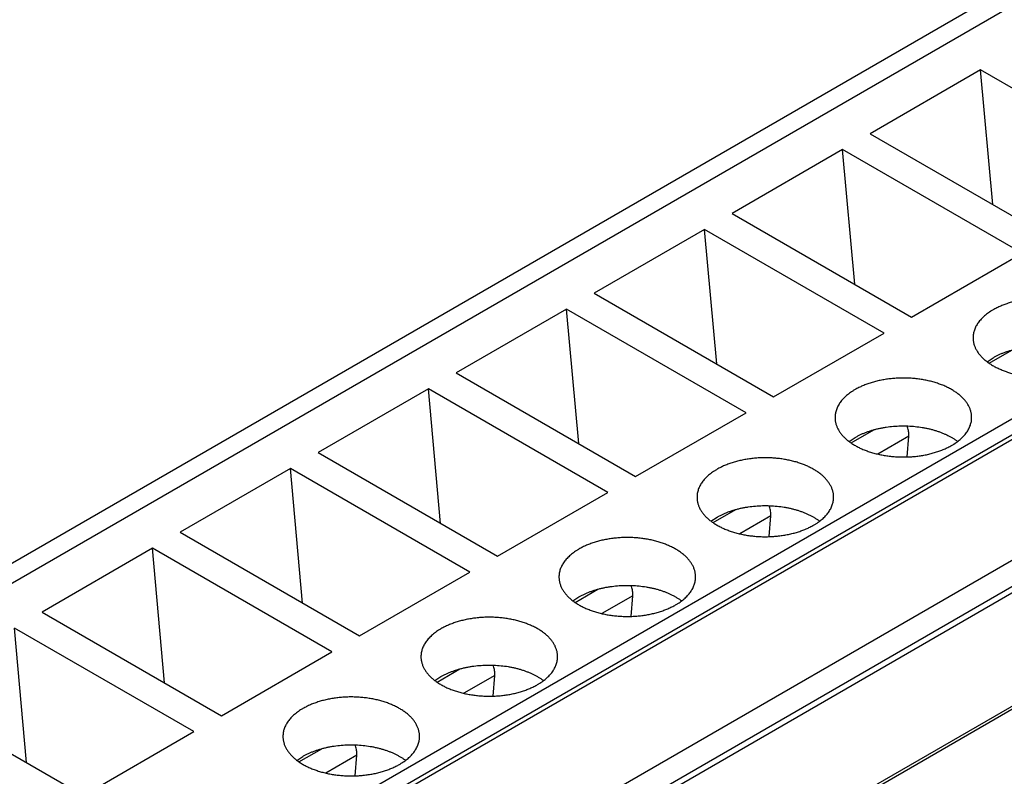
# Model space of a CAD drawing. Header units: inches. Extents: x 0 to 34, y 0 to 22.
# Tile 55 of 80: x 29.776 to 30.272, y 18.712 to 19.093. Entities that reach past the tile are written whole.
import ezdxf

# ---------------------------------------------------------------- set-up
doc = ezdxf.new("R2010")
doc.units = ezdxf.units.IN
doc.header["$LTSCALE"] = 1.87
doc.header["$MEASUREMENT"] = 0
doc.layers.get('0').update_dxf_attribs({"linetype": 'CONTINUOUS'})

msp = doc.modelspace()

# ---------------------------------------------------------------- linework, layer by layer
at = {"color": 7, "linetype": 'CONTINUOUS'}
for p, q in [((30.85879, 19.44649), (28.73609, 18.22086)), ((28.75085, 18.21939), (30.87356, 19.44503)), ((28.93111, 18.11532), (31.05381, 19.34095)), ((28.93459, 18.10929), (31.05729, 19.33492)), ((28.93459, 18.10688), (31.05729, 19.33251)), ((28.98749, 18.07634), (31.11019, 19.30197)), ((28.99588, 18.06809), (31.11859, 19.29371)), ((31.12352, 19.29323), (29.0008, 18.0676)), ((31.17743, 19.26735), (29.05472, 18.04172)), ((31.17989, 19.26711), (29.05718, 18.04148)), ((30.26041, 19.06769), (30.20473, 19.03554)), ((30.35089, 19.01545), (30.26041, 19.06769)), ((30.26652, 18.99987), (30.26041, 19.06769)), ((30.20473, 19.03554), (30.29521, 18.9833)), ((30.19081, 19.02751), (30.13513, 18.99536)), ((30.28129, 18.97527), (30.19081, 19.02751)), ((30.19692, 18.95968), (30.19081, 19.02751)), ((30.13513, 18.99536), (30.22561, 18.94312)), ((30.12122, 18.98732), (30.06554, 18.95517)), ((30.21169, 18.93508), (30.12122, 18.98732)), ((30.12733, 18.9195), (30.12122, 18.98732)), ((30.22561, 18.94312), (30.28129, 18.97527)), ((30.06554, 18.95517), (30.15601, 18.90293)), ((30.05162, 18.94714), (29.99594, 18.91499)), ((30.1421, 18.8949), (30.05162, 18.94714)), ((30.05773, 18.87931), (30.05162, 18.94714)), ((30.15601, 18.90293), (30.21169, 18.93508)), ((30.26467, 18.91987), (30.27617, 18.92651)), ((30.26363, 18.92062), (30.26667, 18.92263)), ((29.99594, 18.91499), (30.08642, 18.86275)), ((29.98202, 18.90695), (29.92634, 18.8748)), ((30.0725, 18.85471), (29.98202, 18.90695)), ((29.98813, 18.83913), (29.98202, 18.90695)), ((30.08642, 18.86275), (30.1421, 18.8949)), ((30.19508, 18.87968), (30.20658, 18.88632)), ((30.19404, 18.88043), (30.19708, 18.88244)), ((30.22419, 18.88306), (30.20857, 18.87404)), ((30.22336, 18.87263), (30.22419, 18.88306)), ((29.92634, 18.8748), (30.01682, 18.82257)), ((29.91243, 18.86677), (29.85675, 18.83462)), ((30.0029, 18.81453), (29.91243, 18.86677)), ((29.91854, 18.79894), (29.91243, 18.86677)), ((30.01682, 18.82257), (30.0725, 18.85471)), ((30.12444, 18.84025), (30.12748, 18.84226)), ((30.12548, 18.8395), (30.13698, 18.84614)), ((30.15459, 18.84287), (30.13897, 18.83385)), ((30.15377, 18.83244), (30.15459, 18.84287)), ((29.85675, 18.83462), (29.94722, 18.78238)), ((29.84283, 18.82658), (29.78715, 18.79444)), ((29.9333, 18.77434), (29.84283, 18.82658)), ((29.84894, 18.75876), (29.84283, 18.82658)), ((29.94722, 18.78238), (30.0029, 18.81453)), ((30.05484, 18.80006), (30.05788, 18.80207)), ((30.05588, 18.79931), (30.06738, 18.80595)), ((30.085, 18.80269), (30.06937, 18.79367)), ((30.08417, 18.79226), (30.085, 18.80269)), ((29.78715, 18.79444), (29.87763, 18.7422)), ((29.86371, 18.73416), (29.77323, 18.7864)), ((29.77934, 18.71858), (29.77323, 18.7864)), ((29.87763, 18.7422), (29.9333, 18.77434)), ((29.98524, 18.75988), (29.98829, 18.76189)), ((29.98629, 18.75913), (29.99779, 18.76577)), ((30.0154, 18.7625), (29.99978, 18.75348)), ((30.01457, 18.75208), (30.0154, 18.7625)), ((29.71755, 18.75425), (29.80803, 18.70201)), ((29.80803, 18.70201), (29.86371, 18.73416)), ((29.91669, 18.71894), (29.92819, 18.72558)), ((29.9458, 18.72232), (29.93018, 18.7133)), ((29.94498, 18.71189), (29.9458, 18.72232)), ((29.91565, 18.71969), (29.91869, 18.7217))]:
    msp.add_line(p, q, dxfattribs=at)
for centre in [(30.21478, 18.8838), (30.14519, 18.84362), (30.07559, 18.80343), (30.00599, 18.76325), (29.9364, 18.72306)]:
    msp.add_arc(centre, 0.00944, 355.4961, 0.0764, dxfattribs=at)
for points, knots in [([(30.32548, 18.93267), (30.32548, 18.93292), (30.32547, 18.9334), (30.3254, 18.93414), (30.32528, 18.93487), (30.32512, 18.93559), (30.32491, 18.93632), (30.32465, 18.93704), (30.32435, 18.93775), (30.32388, 18.9387), (30.32318, 18.93986), (30.32218, 18.94121), (30.32101, 18.94251), (30.31967, 18.94376), (30.31818, 18.94494), (30.31655, 18.94606), (30.31478, 18.94711), (30.31287, 18.94808), (30.31086, 18.94896), (30.30873, 18.94976), (30.30651, 18.95046), (30.30421, 18.95107), (30.30183, 18.95158), (30.2994, 18.95199), (30.29692, 18.95229), (30.29441, 18.95248), (30.29188, 18.95257), (30.28934, 18.95256), (30.28682, 18.95243), (30.28432, 18.9522), (30.28185, 18.95186), (30.27944, 18.95142), (30.27708, 18.95088), (30.27481, 18.95024), (30.27262, 18.9495), (30.27052, 18.94868), (30.26854, 18.94776), (30.26728, 18.94709), (30.26667, 18.94674)], [0, 0, 0, 0, 0.010653, 0.021335, 0.032074, 0.042898, 0.053833, 0.064905, 0.076137, 0.08755, 0.110991, 0.135368, 0.160781, 0.187296, 0.214949, 0.243748, 0.273677, 0.3047, 0.336759, 0.369784, 0.403688, 0.438373, 0.473732, 0.509648, 0.545999, 0.582658, 0.619494, 0.656374, 0.693166, 0.729736, 0.765956, 0.8017, 0.836846, 0.871282, 0.904903, 0.937615, 0.969337, 1, 1, 1, 1]), ([(30.26667, 18.94674), (30.26628, 18.94651), (30.26551, 18.94604), (30.26441, 18.94531), (30.26337, 18.94454), (30.26239, 18.94374), (30.26149, 18.94291), (30.26065, 18.94206), (30.25989, 18.94119), (30.2592, 18.9403), (30.25859, 18.93939), (30.25806, 18.93846), (30.25761, 18.93752), (30.25724, 18.93656), (30.25694, 18.9356), (30.25674, 18.93463), (30.25661, 18.93365), (30.25658, 18.933), (30.25658, 18.93267)], [0, 0, 0, 0, 0.075233, 0.14856, 0.219957, 0.28942, 0.356963, 0.422622, 0.486452, 0.548535, 0.608975, 0.667901, 0.725471, 0.781862, 0.837279, 0.891946, 0.946102, 1, 1, 1, 1]), ([(30.25658, 18.93267), (30.25658, 18.93243), (30.2566, 18.93194), (30.25667, 18.93121), (30.25679, 18.93048), (30.25695, 18.92975), (30.25716, 18.92903), (30.25742, 18.92831), (30.25772, 18.9276), (30.25818, 18.92665), (30.25888, 18.92548), (30.25989, 18.92413), (30.26106, 18.92283), (30.26239, 18.92159), (30.26388, 18.9204), (30.26552, 18.91928), (30.26729, 18.91824), (30.26919, 18.91727), (30.27121, 18.91638), (30.27334, 18.91559), (30.27556, 18.91488), (30.27786, 18.91427), (30.28024, 18.91376), (30.28267, 18.91336), (30.28515, 18.91306), (30.28766, 18.91286), (30.29019, 18.91277), (30.29272, 18.91279), (30.29525, 18.91291), (30.29775, 18.91314), (30.30021, 18.91348), (30.30263, 18.91392), (30.30498, 18.91447), (30.30726, 18.91511), (30.30945, 18.91584), (30.31154, 18.91667), (30.31352, 18.91758), (30.31478, 18.91826), (30.31539, 18.91861)], [0, 0, 0, 0, 0.010653, 0.021335, 0.032074, 0.042898, 0.053833, 0.064905, 0.076137, 0.08755, 0.110991, 0.135368, 0.160781, 0.187296, 0.214949, 0.243748, 0.273677, 0.3047, 0.336759, 0.369784, 0.403688, 0.438373, 0.473732, 0.509648, 0.545999, 0.582658, 0.619494, 0.656374, 0.693166, 0.729736, 0.765956, 0.8017, 0.836846, 0.871282, 0.904903, 0.937615, 0.969337, 1, 1, 1, 1]), ([(30.26667, 18.92263), (30.26711, 18.92288), (30.26801, 18.92337), (30.26941, 18.92406), (30.27087, 18.9247), (30.27238, 18.9253), (30.27395, 18.92585), (30.27557, 18.92635), (30.27723, 18.9268), (30.27893, 18.9272), (30.28066, 18.92754), (30.28303, 18.92793), (30.28603, 18.92828), (30.28968, 18.92848), (30.29334, 18.92845), (30.29698, 18.92819), (30.29996, 18.9278), (30.30231, 18.92737), (30.30402, 18.927), (30.3057, 18.92657), (30.30734, 18.92609), (30.30894, 18.92557), (30.31048, 18.92499), (30.31196, 18.92437), (30.31339, 18.92371), (30.31476, 18.923), (30.31605, 18.92225), (30.31728, 18.92146), (30.31806, 18.9209), (30.31843, 18.92062)], [0, 0, 0, 0, 0.027972, 0.056656, 0.086024, 0.116041, 0.146667, 0.177858, 0.209567, 0.241743, 0.274331, 0.307275, 0.373985, 0.441389, 0.508983, 0.576255, 0.642702, 0.675468, 0.707849, 0.739789, 0.771235, 0.802138, 0.832452, 0.862136, 0.891152, 0.919469, 0.947061, 0.973909, 1, 1, 1, 1]), ([(30.25588, 18.89249), (30.25588, 18.89273), (30.25587, 18.89322), (30.2558, 18.89395), (30.25568, 18.89468), (30.25552, 18.89541), (30.25531, 18.89613), (30.25505, 18.89685), (30.25475, 18.89756), (30.25429, 18.89851), (30.25359, 18.89968), (30.25258, 18.90103), (30.25141, 18.90233), (30.25008, 18.90357), (30.24859, 18.90476), (30.24695, 18.90588), (30.24518, 18.90692), (30.24328, 18.90789), (30.24126, 18.90878), (30.23913, 18.90957), (30.23691, 18.91028), (30.23461, 18.91089), (30.23223, 18.91139), (30.2298, 18.9118), (30.22732, 18.9121), (30.22481, 18.9123), (30.22228, 18.91239), (30.21975, 18.91237), (30.21722, 18.91225), (30.21472, 18.91201), (30.21226, 18.91168), (30.20984, 18.91124), (30.20749, 18.91069), (30.20521, 18.91005), (30.20302, 18.90932), (30.20093, 18.90849), (30.19895, 18.90758), (30.19769, 18.9069), (30.19708, 18.90655)], [0, 0, 0, 0, 0.010653, 0.021335, 0.032074, 0.042898, 0.053833, 0.064905, 0.076137, 0.08755, 0.110991, 0.135368, 0.160781, 0.187296, 0.214949, 0.243748, 0.273677, 0.3047, 0.336759, 0.369784, 0.403688, 0.438373, 0.473732, 0.509648, 0.545999, 0.582658, 0.619494, 0.656374, 0.693166, 0.729736, 0.765956, 0.8017, 0.836846, 0.871282, 0.904903, 0.937615, 0.969337, 1, 1, 1, 1]), ([(30.19708, 18.90655), (30.19668, 18.90632), (30.19592, 18.90586), (30.19481, 18.90512), (30.19377, 18.90435), (30.19279, 18.90355), (30.19189, 18.90273), (30.19105, 18.90188), (30.19029, 18.90101), (30.18961, 18.90011), (30.189, 18.8992), (30.18846, 18.89827), (30.18801, 18.89733), (30.18764, 18.89638), (30.18735, 18.89541), (30.18714, 18.89444), (30.18702, 18.89347), (30.18699, 18.89281), (30.18699, 18.89249)], [0, 0, 0, 0, 0.075233, 0.14856, 0.219957, 0.28942, 0.356963, 0.422622, 0.486452, 0.548535, 0.608975, 0.667901, 0.725471, 0.781862, 0.837279, 0.891946, 0.946102, 1, 1, 1, 1]), ([(30.18699, 18.89249), (30.18699, 18.89224), (30.187, 18.89175), (30.18707, 18.89102), (30.18719, 18.89029), (30.18735, 18.88956), (30.18756, 18.88884), (30.18782, 18.88812), (30.18812, 18.88741), (30.18859, 18.88646), (30.18928, 18.8853), (30.19029, 18.88395), (30.19146, 18.88265), (30.1928, 18.8814), (30.19429, 18.88022), (30.19592, 18.8791), (30.19769, 18.87805), (30.19959, 18.87708), (30.20161, 18.8762), (30.20374, 18.8754), (30.20596, 18.8747), (30.20826, 18.87409), (30.21064, 18.87358), (30.21307, 18.87317), (30.21555, 18.87287), (30.21806, 18.87267), (30.22059, 18.87258), (30.22312, 18.8726), (30.22565, 18.87273), (30.22815, 18.87296), (30.23062, 18.8733), (30.23303, 18.87374), (30.23539, 18.87428), (30.23766, 18.87492), (30.23985, 18.87566), (30.24194, 18.87648), (30.24392, 18.8774), (30.24519, 18.87807), (30.2458, 18.87842)], [0, 0, 0, 0, 0.010653, 0.021335, 0.032074, 0.042898, 0.053833, 0.064905, 0.076137, 0.08755, 0.110991, 0.135368, 0.160781, 0.187296, 0.214949, 0.243748, 0.273677, 0.3047, 0.336759, 0.369784, 0.403688, 0.438373, 0.473732, 0.509648, 0.545999, 0.582658, 0.619494, 0.656374, 0.693166, 0.729736, 0.765956, 0.8017, 0.836846, 0.871282, 0.904903, 0.937615, 0.969337, 1, 1, 1, 1]), ([(30.2458, 18.87842), (30.24619, 18.87865), (30.24696, 18.87911), (30.24806, 18.87985), (30.2491, 18.88062), (30.25008, 18.88142), (30.25098, 18.88225), (30.25182, 18.88309), (30.25258, 18.88397), (30.25327, 18.88486), (30.25388, 18.88577), (30.25441, 18.8867), (30.25486, 18.88764), (30.25523, 18.8886), (30.25552, 18.88956), (30.25573, 18.89053), (30.25586, 18.89151), (30.25588, 18.89216), (30.25588, 18.89249)], [0, 0, 0, 0, 0.075233, 0.14856, 0.219957, 0.28942, 0.356963, 0.422622, 0.486452, 0.548535, 0.608975, 0.667901, 0.725471, 0.781862, 0.837279, 0.891946, 0.946102, 1, 1, 1, 1]), ([(30.19708, 18.88244), (30.19752, 18.8827), (30.19842, 18.88319), (30.19981, 18.88387), (30.20127, 18.88452), (30.20279, 18.88511), (30.20436, 18.88566), (30.20597, 18.88616), (30.20763, 18.88661), (30.20933, 18.88701), (30.21107, 18.88736), (30.21343, 18.88775), (30.21643, 18.8881), (30.22008, 18.88829), (30.22374, 18.88826), (30.22738, 18.88801), (30.23037, 18.88761), (30.23271, 18.88718), (30.23443, 18.88681), (30.23611, 18.88639), (30.23775, 18.88591), (30.23934, 18.88538), (30.24088, 18.88481), (30.24237, 18.88419), (30.24379, 18.88352), (30.24516, 18.88281), (30.24646, 18.88206), (30.24768, 18.88128), (30.24846, 18.88072), (30.24884, 18.88043)], [0, 0, 0, 0, 0.027972, 0.056656, 0.086024, 0.116041, 0.146667, 0.177858, 0.209567, 0.241743, 0.274331, 0.307275, 0.373985, 0.441389, 0.508983, 0.576255, 0.642702, 0.675468, 0.707849, 0.739789, 0.771235, 0.802138, 0.832452, 0.862136, 0.891152, 0.919469, 0.947061, 0.973909, 1, 1, 1, 1]), ([(30.22422, 18.88381), (30.22422, 18.88416), (30.22418, 18.88489), (30.22403, 18.88598), (30.22377, 18.88711), (30.22354, 18.88786), (30.22341, 18.88824)], [0, 0, 0, 0, 0.233406, 0.478926, 0.735073, 1, 1, 1, 1]), ([(30.18629, 18.8523), (30.18629, 18.85255), (30.18627, 18.85304), (30.1862, 18.85377), (30.18609, 18.8545), (30.18592, 18.85523), (30.18571, 18.85595), (30.18546, 18.85667), (30.18516, 18.85738), (30.18469, 18.85833), (30.18399, 18.85949), (30.18299, 18.86084), (30.18181, 18.86214), (30.18048, 18.86339), (30.17899, 18.86457), (30.17735, 18.86569), (30.17558, 18.86674), (30.17368, 18.86771), (30.17166, 18.86859), (30.16954, 18.86939), (30.16732, 18.87009), (30.16501, 18.8707), (30.16264, 18.87121), (30.1602, 18.87162), (30.15772, 18.87192), (30.15521, 18.87212), (30.15268, 18.8722), (30.15015, 18.87219), (30.14763, 18.87206), (30.14512, 18.87183), (30.14266, 18.87149), (30.14024, 18.87105), (30.13789, 18.87051), (30.13561, 18.86987), (30.13342, 18.86913), (30.13133, 18.86831), (30.12935, 18.86739), (30.12809, 18.86672), (30.12748, 18.86637)], [0, 0, 0, 0, 0.010653, 0.021335, 0.032074, 0.042898, 0.053833, 0.064905, 0.076137, 0.08755, 0.110991, 0.135368, 0.160781, 0.187296, 0.214949, 0.243748, 0.273677, 0.3047, 0.336759, 0.369784, 0.403688, 0.438373, 0.473732, 0.509648, 0.545999, 0.582658, 0.619494, 0.656374, 0.693166, 0.729736, 0.765956, 0.8017, 0.836846, 0.871282, 0.904903, 0.937615, 0.969337, 1, 1, 1, 1]), ([(30.12748, 18.86637), (30.12709, 18.86614), (30.12632, 18.86567), (30.12521, 18.86494), (30.12417, 18.86417), (30.1232, 18.86337), (30.12229, 18.86254), (30.12146, 18.86169), (30.1207, 18.86082), (30.12001, 18.85993), (30.1194, 18.85902), (30.11887, 18.85809), (30.11841, 18.85715), (30.11804, 18.85619), (30.11775, 18.85523), (30.11754, 18.85426), (30.11742, 18.85328), (30.11739, 18.85263), (30.11739, 18.8523)], [0, 0, 0, 0, 0.075233, 0.14856, 0.219957, 0.28942, 0.356963, 0.422622, 0.486452, 0.548535, 0.608975, 0.667901, 0.725471, 0.781862, 0.837279, 0.891946, 0.946102, 1, 1, 1, 1]), ([(30.11739, 18.8523), (30.11739, 18.85206), (30.11741, 18.85157), (30.11748, 18.85084), (30.11759, 18.85011), (30.11776, 18.84938), (30.11797, 18.84866), (30.11822, 18.84794), (30.11852, 18.84723), (30.11899, 18.84628), (30.11969, 18.84511), (30.12069, 18.84376), (30.12187, 18.84246), (30.1232, 18.84122), (30.12469, 18.84003), (30.12632, 18.83891), (30.1281, 18.83787), (30.13, 18.8369), (30.13202, 18.83601), (30.13414, 18.83522), (30.13636, 18.83451), (30.13867, 18.8339), (30.14104, 18.8334), (30.14348, 18.83299), (30.14596, 18.83269), (30.14847, 18.83249), (30.15099, 18.8324), (30.15353, 18.83242), (30.15605, 18.83254), (30.15855, 18.83278), (30.16102, 18.83311), (30.16344, 18.83355), (30.16579, 18.8341), (30.16807, 18.83474), (30.17026, 18.83547), (30.17235, 18.8363), (30.17433, 18.83721), (30.17559, 18.83789), (30.1762, 18.83824)], [0, 0, 0, 0, 0.010653, 0.021335, 0.032074, 0.042898, 0.053833, 0.064905, 0.076137, 0.08755, 0.110991, 0.135368, 0.160781, 0.187296, 0.214949, 0.243748, 0.273677, 0.3047, 0.336759, 0.369784, 0.403688, 0.438373, 0.473732, 0.509648, 0.545999, 0.582658, 0.619494, 0.656374, 0.693166, 0.729736, 0.765956, 0.8017, 0.836846, 0.871282, 0.904903, 0.937615, 0.969337, 1, 1, 1, 1]), ([(30.1762, 18.83824), (30.17659, 18.83847), (30.17736, 18.83893), (30.17847, 18.83967), (30.17951, 18.84044), (30.18048, 18.84124), (30.18139, 18.84206), (30.18222, 18.84291), (30.18298, 18.84378), (30.18367, 18.84468), (30.18428, 18.84559), (30.18481, 18.84652), (30.18526, 18.84746), (30.18564, 18.84841), (30.18593, 18.84938), (30.18614, 18.85035), (30.18626, 18.85132), (30.18629, 18.85198), (30.18629, 18.8523)], [0, 0, 0, 0, 0.075233, 0.14856, 0.219957, 0.28942, 0.356963, 0.422622, 0.486452, 0.548535, 0.608975, 0.667901, 0.725471, 0.781862, 0.837279, 0.891946, 0.946102, 1, 1, 1, 1]), ([(30.12748, 18.84226), (30.12792, 18.84251), (30.12882, 18.843), (30.13022, 18.84369), (30.13167, 18.84433), (30.13319, 18.84493), (30.13476, 18.84548), (30.13638, 18.84598), (30.13804, 18.84643), (30.13974, 18.84683), (30.14147, 18.84717), (30.14383, 18.84756), (30.14684, 18.84791), (30.15048, 18.84811), (30.15415, 18.84808), (30.15778, 18.84782), (30.16077, 18.84743), (30.16311, 18.847), (30.16483, 18.84663), (30.16651, 18.8462), (30.16815, 18.84572), (30.16974, 18.8452), (30.17128, 18.84462), (30.17277, 18.844), (30.1742, 18.84334), (30.17556, 18.84263), (30.17686, 18.84188), (30.17808, 18.84109), (30.17886, 18.84053), (30.17924, 18.84025)], [0, 0, 0, 0, 0.027972, 0.056656, 0.086024, 0.116041, 0.146667, 0.177858, 0.209567, 0.241743, 0.274331, 0.307275, 0.373985, 0.441389, 0.508983, 0.576255, 0.642702, 0.675468, 0.707849, 0.739789, 0.771235, 0.802138, 0.832452, 0.862136, 0.891152, 0.919469, 0.947061, 0.973909, 1, 1, 1, 1]), ([(30.15462, 18.84363), (30.15462, 18.84398), (30.15459, 18.8447), (30.15443, 18.8458), (30.15417, 18.84692), (30.15394, 18.84767), (30.15381, 18.84805)], [0, 0, 0, 0, 0.233406, 0.478926, 0.735073, 1, 1, 1, 1]), ([(30.11669, 18.81212), (30.11669, 18.81236), (30.11668, 18.81285), (30.11661, 18.81358), (30.11649, 18.81431), (30.11633, 18.81504), (30.11612, 18.81576), (30.11586, 18.81648), (30.11556, 18.81719), (30.11509, 18.81814), (30.11439, 18.81931), (30.11339, 18.82066), (30.11222, 18.82196), (30.11088, 18.8232), (30.10939, 18.82439), (30.10776, 18.82551), (30.10598, 18.82655), (30.10408, 18.82752), (30.10207, 18.82841), (30.09994, 18.8292), (30.09772, 18.82991), (30.09541, 18.83052), (30.09304, 18.83102), (30.09061, 18.83143), (30.08813, 18.83173), (30.08562, 18.83193), (30.08309, 18.83202), (30.08055, 18.832), (30.07803, 18.83188), (30.07553, 18.83164), (30.07306, 18.83131), (30.07065, 18.83087), (30.06829, 18.83032), (30.06602, 18.82968), (30.06383, 18.82895), (30.06173, 18.82812), (30.05975, 18.82721), (30.05849, 18.82653), (30.05788, 18.82618)], [0, 0, 0, 0, 0.010653, 0.021335, 0.032074, 0.042898, 0.053833, 0.064905, 0.076137, 0.08755, 0.110991, 0.135368, 0.160781, 0.187296, 0.214949, 0.243748, 0.273677, 0.3047, 0.336759, 0.369784, 0.403688, 0.438373, 0.473732, 0.509648, 0.545999, 0.582658, 0.619494, 0.656374, 0.693166, 0.729736, 0.765956, 0.8017, 0.836846, 0.871282, 0.904903, 0.937615, 0.969337, 1, 1, 1, 1]), ([(30.05788, 18.82618), (30.05749, 18.82595), (30.05672, 18.82549), (30.05562, 18.82475), (30.05458, 18.82398), (30.0536, 18.82318), (30.0527, 18.82236), (30.05186, 18.82151), (30.0511, 18.82064), (30.05041, 18.81974), (30.0498, 18.81883), (30.04927, 18.8179), (30.04882, 18.81696), (30.04844, 18.81601), (30.04815, 18.81504), (30.04795, 18.81407), (30.04782, 18.8131), (30.04779, 18.81244), (30.04779, 18.81212)], [0, 0, 0, 0, 0.075233, 0.14856, 0.219957, 0.28942, 0.356963, 0.422622, 0.486452, 0.548535, 0.608975, 0.667901, 0.725471, 0.781862, 0.837279, 0.891946, 0.946102, 1, 1, 1, 1]), ([(30.04779, 18.81212), (30.04779, 18.81187), (30.04781, 18.81138), (30.04788, 18.81065), (30.048, 18.80992), (30.04816, 18.80919), (30.04837, 18.80847), (30.04863, 18.80775), (30.04893, 18.80704), (30.04939, 18.80609), (30.05009, 18.80493), (30.0511, 18.80358), (30.05227, 18.80228), (30.0536, 18.80103), (30.05509, 18.79985), (30.05673, 18.79873), (30.0585, 18.79768), (30.0604, 18.79671), (30.06242, 18.79583), (30.06454, 18.79503), (30.06677, 18.79433), (30.06907, 18.79372), (30.07145, 18.79321), (30.07388, 18.7928), (30.07636, 18.7925), (30.07887, 18.7923), (30.0814, 18.79222), (30.08393, 18.79223), (30.08646, 18.79236), (30.08896, 18.79259), (30.09142, 18.79293), (30.09384, 18.79337), (30.09619, 18.79391), (30.09847, 18.79455), (30.10066, 18.79529), (30.10275, 18.79611), (30.10473, 18.79703), (30.10599, 18.7977), (30.1066, 18.79805)], [0, 0, 0, 0, 0.010653, 0.021335, 0.032074, 0.042898, 0.053833, 0.064905, 0.076137, 0.08755, 0.110991, 0.135368, 0.160781, 0.187296, 0.214949, 0.243748, 0.273677, 0.3047, 0.336759, 0.369784, 0.403688, 0.438373, 0.473732, 0.509648, 0.545999, 0.582658, 0.619494, 0.656374, 0.693166, 0.729736, 0.765956, 0.8017, 0.836846, 0.871282, 0.904903, 0.937615, 0.969337, 1, 1, 1, 1]), ([(30.1066, 18.79805), (30.107, 18.79828), (30.10776, 18.79875), (30.10887, 18.79948), (30.10991, 18.80025), (30.11088, 18.80105), (30.11179, 18.80188), (30.11262, 18.80273), (30.11339, 18.8036), (30.11407, 18.80449), (30.11468, 18.8054), (30.11522, 18.80633), (30.11567, 18.80727), (30.11604, 18.80823), (30.11633, 18.80919), (30.11654, 18.81016), (30.11666, 18.81114), (30.11669, 18.81179), (30.11669, 18.81212)], [0, 0, 0, 0, 0.075233, 0.14856, 0.219957, 0.28942, 0.356963, 0.422622, 0.486452, 0.548535, 0.608975, 0.667901, 0.725471, 0.781862, 0.837279, 0.891946, 0.946102, 1, 1, 1, 1]), ([(30.05788, 18.80207), (30.05832, 18.80233), (30.05922, 18.80282), (30.06062, 18.80351), (30.06208, 18.80415), (30.06359, 18.80474), (30.06516, 18.80529), (30.06678, 18.80579), (30.06844, 18.80624), (30.07014, 18.80664), (30.07187, 18.80699), (30.07424, 18.80738), (30.07724, 18.80773), (30.08089, 18.80792), (30.08455, 18.80789), (30.08819, 18.80764), (30.09117, 18.80724), (30.09352, 18.80681), (30.09523, 18.80644), (30.09691, 18.80602), (30.09855, 18.80554), (30.10014, 18.80501), (30.10169, 18.80444), (30.10317, 18.80382), (30.1046, 18.80315), (30.10596, 18.80244), (30.10726, 18.8017), (30.10849, 18.80091), (30.10927, 18.80035), (30.10964, 18.80006)], [0, 0, 0, 0, 0.027972, 0.056656, 0.086024, 0.116041, 0.146667, 0.177858, 0.209567, 0.241743, 0.274331, 0.307275, 0.373985, 0.441389, 0.508983, 0.576255, 0.642702, 0.675468, 0.707849, 0.739789, 0.771235, 0.802138, 0.832452, 0.862136, 0.891152, 0.919469, 0.947061, 0.973909, 1, 1, 1, 1]), ([(30.08503, 18.80344), (30.08503, 18.80379), (30.08499, 18.80452), (30.08483, 18.80561), (30.08458, 18.80674), (30.08435, 18.80749), (30.08422, 18.80787)], [0, 0, 0, 0, 0.233406, 0.478926, 0.735073, 1, 1, 1, 1]), ([(30.04709, 18.77193), (30.04709, 18.77218), (30.04708, 18.77267), (30.04701, 18.7734), (30.04689, 18.77413), (30.04673, 18.77486), (30.04652, 18.77558), (30.04626, 18.7763), (30.04596, 18.77701), (30.0455, 18.77796), (30.0448, 18.77912), (30.04379, 18.78047), (30.04262, 18.78177), (30.04128, 18.78302), (30.0398, 18.7842), (30.03816, 18.78532), (30.03639, 18.78637), (30.03449, 18.78734), (30.03247, 18.78822), (30.03034, 18.78902), (30.02812, 18.78972), (30.02582, 18.79033), (30.02344, 18.79084), (30.02101, 18.79125), (30.01853, 18.79155), (30.01602, 18.79175), (30.01349, 18.79184), (30.01096, 18.79182), (30.00843, 18.79169), (30.00593, 18.79146), (30.00347, 18.79112), (30.00105, 18.79068), (29.9987, 18.79014), (29.99642, 18.7895), (29.99423, 18.78876), (29.99214, 18.78794), (29.99016, 18.78702), (29.9889, 18.78635), (29.98829, 18.786)], [0, 0, 0, 0, 0.010653, 0.021335, 0.032074, 0.042898, 0.053833, 0.064905, 0.076137, 0.08755, 0.110991, 0.135368, 0.160781, 0.187296, 0.214949, 0.243748, 0.273677, 0.3047, 0.336759, 0.369784, 0.403688, 0.438373, 0.473732, 0.509648, 0.545999, 0.582658, 0.619494, 0.656374, 0.693166, 0.729736, 0.765956, 0.8017, 0.836846, 0.871282, 0.904903, 0.937615, 0.969337, 1, 1, 1, 1]), ([(29.98829, 18.786), (29.98789, 18.78577), (29.98713, 18.7853), (29.98602, 18.78457), (29.98498, 18.7838), (29.984, 18.783), (29.9831, 18.78217), (29.98226, 18.78132), (29.9815, 18.78045), (29.98081, 18.77956), (29.9802, 18.77865), (29.97967, 18.77772), (29.97922, 18.77678), (29.97885, 18.77582), (29.97856, 18.77486), (29.97835, 18.77389), (29.97822, 18.77291), (29.9782, 18.77226), (29.9782, 18.77193)], [0, 0, 0, 0, 0.075233, 0.14856, 0.219957, 0.28942, 0.356963, 0.422622, 0.486452, 0.548535, 0.608975, 0.667901, 0.725471, 0.781862, 0.837279, 0.891946, 0.946102, 1, 1, 1, 1]), ([(29.9782, 18.77193), (29.9782, 18.77169), (29.97821, 18.7712), (29.97828, 18.77047), (29.9784, 18.76974), (29.97856, 18.76901), (29.97877, 18.76829), (29.97903, 18.76757), (29.97933, 18.76686), (29.9798, 18.76591), (29.98049, 18.76474), (29.9815, 18.76339), (29.98267, 18.76209), (29.98401, 18.76085), (29.9855, 18.75966), (29.98713, 18.75854), (29.9889, 18.7575), (29.9908, 18.75653), (29.99282, 18.75564), (29.99495, 18.75485), (29.99717, 18.75414), (29.99947, 18.75353), (30.00185, 18.75303), (30.00428, 18.75262), (30.00676, 18.75232), (30.00927, 18.75212), (30.0118, 18.75203), (30.01433, 18.75205), (30.01686, 18.75217), (30.01936, 18.75241), (30.02183, 18.75274), (30.02424, 18.75318), (30.02659, 18.75373), (30.02887, 18.75437), (30.03106, 18.7551), (30.03315, 18.75593), (30.03513, 18.75684), (30.0364, 18.75752), (30.037, 18.75787)], [0, 0, 0, 0, 0.010653, 0.021335, 0.032074, 0.042898, 0.053833, 0.064905, 0.076137, 0.08755, 0.110991, 0.135368, 0.160781, 0.187296, 0.214949, 0.243748, 0.273677, 0.3047, 0.336759, 0.369784, 0.403688, 0.438373, 0.473732, 0.509648, 0.545999, 0.582658, 0.619494, 0.656374, 0.693166, 0.729736, 0.765956, 0.8017, 0.836846, 0.871282, 0.904903, 0.937615, 0.969337, 1, 1, 1, 1]), ([(30.037, 18.75787), (30.0374, 18.7581), (30.03817, 18.75856), (30.03927, 18.7593), (30.04031, 18.76007), (30.04129, 18.76087), (30.04219, 18.76169), (30.04303, 18.76254), (30.04379, 18.76341), (30.04448, 18.76431), (30.04509, 18.76522), (30.04562, 18.76615), (30.04607, 18.76709), (30.04644, 18.76804), (30.04673, 18.76901), (30.04694, 18.76998), (30.04707, 18.77095), (30.04709, 18.77161), (30.04709, 18.77193)], [0, 0, 0, 0, 0.075233, 0.14856, 0.219957, 0.28942, 0.356963, 0.422622, 0.486452, 0.548535, 0.608975, 0.667901, 0.725471, 0.781862, 0.837279, 0.891946, 0.946102, 1, 1, 1, 1]), ([(29.98829, 18.76189), (29.98872, 18.76214), (29.98962, 18.76263), (29.99102, 18.76332), (29.99248, 18.76396), (29.994, 18.76456), (29.99557, 18.76511), (29.99718, 18.76561), (29.99884, 18.76606), (30.00054, 18.76646), (30.00228, 18.7668), (30.00464, 18.76719), (30.00764, 18.76754), (30.01129, 18.76774), (30.01495, 18.76771), (30.01859, 18.76745), (30.02158, 18.76706), (30.02392, 18.76663), (30.02564, 18.76626), (30.02732, 18.76583), (30.02896, 18.76535), (30.03055, 18.76483), (30.03209, 18.76425), (30.03358, 18.76363), (30.035, 18.76297), (30.03637, 18.76226), (30.03766, 18.76151), (30.03889, 18.76072), (30.03967, 18.76016), (30.04005, 18.75988)], [0, 0, 0, 0, 0.027972, 0.056656, 0.086024, 0.116041, 0.146667, 0.177858, 0.209567, 0.241743, 0.274331, 0.307275, 0.373985, 0.441389, 0.508983, 0.576255, 0.642702, 0.675468, 0.707849, 0.739789, 0.771235, 0.802138, 0.832452, 0.862136, 0.891152, 0.919469, 0.947061, 0.973909, 1, 1, 1, 1]), ([(30.01543, 18.76326), (30.01543, 18.76361), (30.01539, 18.76433), (30.01524, 18.76543), (30.01498, 18.76655), (30.01475, 18.76731), (30.01462, 18.76768)], [0, 0, 0, 0, 0.233406, 0.478926, 0.735073, 1, 1, 1, 1]), ([(29.9775, 18.73175), (29.9775, 18.73199), (29.97748, 18.73248), (29.97741, 18.73321), (29.97729, 18.73394), (29.97713, 18.73467), (29.97692, 18.73539), (29.97667, 18.73611), (29.97636, 18.73682), (29.9759, 18.73777), (29.9752, 18.73894), (29.9742, 18.74029), (29.97302, 18.74159), (29.97169, 18.74283), (29.9702, 18.74402), (29.96856, 18.74514), (29.96679, 18.74618), (29.96489, 18.74715), (29.96287, 18.74804), (29.96075, 18.74883), (29.95853, 18.74954), (29.95622, 18.75015), (29.95385, 18.75066), (29.95141, 18.75106), (29.94893, 18.75136), (29.94642, 18.75156), (29.94389, 18.75165), (29.94136, 18.75163), (29.93884, 18.75151), (29.93633, 18.75128), (29.93387, 18.75094), (29.93145, 18.7505), (29.9291, 18.74995), (29.92682, 18.74931), (29.92463, 18.74858), (29.92254, 18.74775), (29.92056, 18.74684), (29.9193, 18.74616), (29.91869, 18.74581)], [0, 0, 0, 0, 0.010653, 0.021335, 0.032074, 0.042898, 0.053833, 0.064905, 0.076137, 0.08755, 0.110991, 0.135368, 0.160781, 0.187296, 0.214949, 0.243748, 0.273677, 0.3047, 0.336759, 0.369784, 0.403688, 0.438373, 0.473732, 0.509648, 0.545999, 0.582658, 0.619494, 0.656374, 0.693166, 0.729736, 0.765956, 0.8017, 0.836846, 0.871282, 0.904903, 0.937615, 0.969337, 1, 1, 1, 1]), ([(29.91869, 18.74581), (29.9183, 18.74559), (29.91753, 18.74512), (29.91642, 18.74438), (29.91538, 18.74361), (29.91441, 18.74281), (29.9135, 18.74199), (29.91267, 18.74114), (29.91191, 18.74027), (29.91122, 18.73938), (29.91061, 18.73846), (29.91008, 18.73754), (29.90962, 18.73659), (29.90925, 18.73564), (29.90896, 18.73467), (29.90875, 18.7337), (29.90863, 18.73273), (29.9086, 18.73207), (29.9086, 18.73175)], [0, 0, 0, 0, 0.075233, 0.14856, 0.219957, 0.28942, 0.356963, 0.422622, 0.486452, 0.548535, 0.608975, 0.667901, 0.725471, 0.781862, 0.837279, 0.891946, 0.946102, 1, 1, 1, 1]), ([(29.9086, 18.73175), (29.9086, 18.7315), (29.90862, 18.73101), (29.90869, 18.73028), (29.9088, 18.72955), (29.90897, 18.72883), (29.90918, 18.7281), (29.90943, 18.72738), (29.90973, 18.72667), (29.9102, 18.72572), (29.9109, 18.72456), (29.9119, 18.72321), (29.91307, 18.72191), (29.91441, 18.72066), (29.9159, 18.71948), (29.91753, 18.71836), (29.91931, 18.71731), (29.92121, 18.71634), (29.92323, 18.71546), (29.92535, 18.71466), (29.92757, 18.71396), (29.92988, 18.71335), (29.93225, 18.71284), (29.93469, 18.71243), (29.93716, 18.71213), (29.93968, 18.71194), (29.9422, 18.71185), (29.94474, 18.71186), (29.94726, 18.71199), (29.94976, 18.71222), (29.95223, 18.71256), (29.95464, 18.713), (29.957, 18.71354), (29.95928, 18.71418), (29.96147, 18.71492), (29.96356, 18.71574), (29.96554, 18.71666), (29.9668, 18.71733), (29.96741, 18.71768)], [0, 0, 0, 0, 0.010653, 0.021335, 0.032074, 0.042898, 0.053833, 0.064905, 0.076137, 0.08755, 0.110991, 0.135368, 0.160781, 0.187296, 0.214949, 0.243748, 0.273677, 0.3047, 0.336759, 0.369784, 0.403688, 0.438373, 0.473732, 0.509648, 0.545999, 0.582658, 0.619494, 0.656374, 0.693166, 0.729736, 0.765956, 0.8017, 0.836846, 0.871282, 0.904903, 0.937615, 0.969337, 1, 1, 1, 1]), ([(29.91869, 18.7217), (29.91913, 18.72196), (29.92003, 18.72245), (29.92143, 18.72314), (29.92288, 18.72378), (29.9244, 18.72437), (29.92597, 18.72492), (29.92759, 18.72542), (29.92925, 18.72587), (29.93095, 18.72627), (29.93268, 18.72662), (29.93504, 18.72701), (29.93805, 18.72736), (29.94169, 18.72755), (29.94536, 18.72752), (29.94899, 18.72727), (29.95198, 18.72687), (29.95432, 18.72644), (29.95604, 18.72607), (29.95772, 18.72565), (29.95936, 18.72517), (29.96095, 18.72464), (29.96249, 18.72407), (29.96398, 18.72345), (29.96541, 18.72278), (29.96677, 18.72208), (29.96807, 18.72133), (29.96929, 18.72054), (29.97007, 18.71998), (29.97045, 18.71969)], [0, 0, 0, 0, 0.027972, 0.056656, 0.086024, 0.116041, 0.146667, 0.177858, 0.209567, 0.241743, 0.274331, 0.307275, 0.373985, 0.441389, 0.508983, 0.576255, 0.642702, 0.675468, 0.707849, 0.739789, 0.771235, 0.802138, 0.832452, 0.862136, 0.891152, 0.919469, 0.947061, 0.973909, 1, 1, 1, 1]), ([(29.94583, 18.72307), (29.94583, 18.72343), (29.9458, 18.72415), (29.94564, 18.72524), (29.94538, 18.72637), (29.94515, 18.72712), (29.94502, 18.7275)], [0, 0, 0, 0, 0.233406, 0.478926, 0.735073, 1, 1, 1, 1]), ([(29.96741, 18.71768), (29.9678, 18.71791), (29.96857, 18.71838), (29.96967, 18.71911), (29.97072, 18.71988), (29.97169, 18.72068), (29.9726, 18.72151), (29.97343, 18.72236), (29.97419, 18.72323), (29.97488, 18.72412), (29.97549, 18.72503), (29.97602, 18.72596), (29.97647, 18.7269), (29.97685, 18.72786), (29.97714, 18.72882), (29.97734, 18.72979), (29.97747, 18.73077), (29.9775, 18.73142), (29.9775, 18.73175)], [0, 0, 0, 0, 0.075233, 0.14856, 0.219957, 0.28942, 0.356963, 0.422622, 0.486452, 0.548535, 0.608975, 0.667901, 0.725471, 0.781862, 0.837279, 0.891946, 0.946102, 1, 1, 1, 1])]:
    msp.add_open_spline(points, degree=3, knots=knots, dxfattribs=at)

doc.saveas('drawing.dxf')
